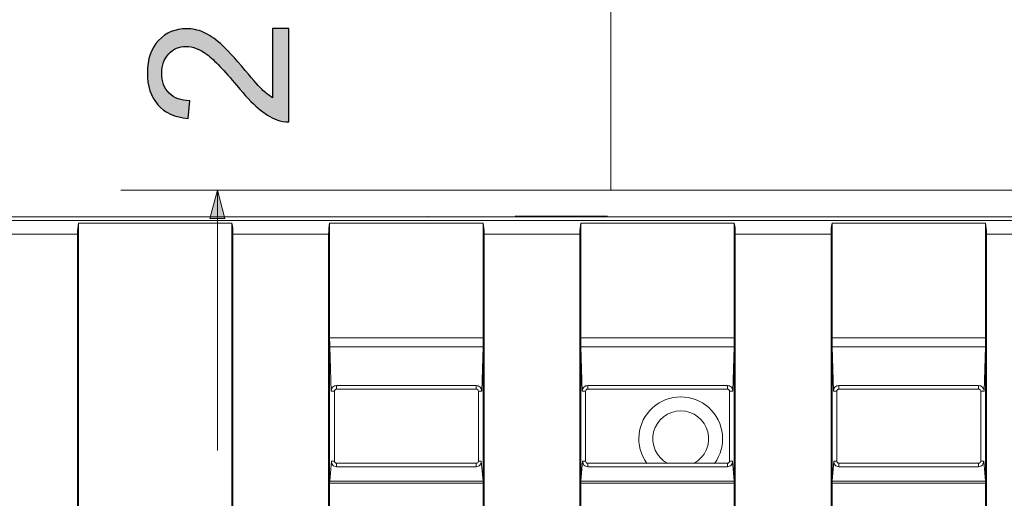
# Model space of a CAD drawing. Header units: millimetres. Extents: x -296 to 295, y -209 to 209.
# Tile 64 of 120: x -92 to -56, y 149 to 167. Entities that reach past the tile are written whole.
import ezdxf
from ezdxf.lldxf.tags import DXFTag

# ---------------------------------------------------------------- set-up
doc = ezdxf.new("R2010")
doc.units = ezdxf.units.MM
doc.header["$MEASUREMENT"] = 0
doc.layers.add('layer 1', color=7, linetype='Continuous')
tags = doc.linetypes.add('New Line2', pattern=[1.5, 1, -0.5]).pattern_tags.tags
tags[6:7] = [DXFTag(74, 4), DXFTag(75, 0), DXFTag(340, '0'), DXFTag(46, 1.0), DXFTag(50, 0.0), DXFTag(44, 0.0), DXFTag(45, 0.0)]
tags[4:5] = [DXFTag(74, 4), DXFTag(75, 0), DXFTag(340, '0'), DXFTag(46, 1.0), DXFTag(50, 0.0), DXFTag(44, 0.0), DXFTag(45, 0.0)]

msp = doc.modelspace()

# ---------------------------------------------------------------- hatches: boundary and pattern name
at = {"layer": 'layer 1'}
h = msp.add_hatch(color=250, dxfattribs=at)
edge = h.paths.add_edge_path()
edge.add_spline(control_points=[(-82.6305, 166.2333), (-82.6305, 166.2333), (-82.0378, 166.2333), (-82.0378, 166.2333), (-82.0378, 166.2333), (-82.0378, 162.8889), (-82.0378, 162.8889), (-82.1871, 162.8842), (-82.3306, 162.9089), (-82.4694, 162.9618), (-82.6963, 163.0477), (-82.9209, 163.1852), (-83.1408, 163.3746), (-83.3607, 163.5639), (-83.6147, 163.8344), (-83.9028, 164.186), (-84.3532, 164.7328), (-84.7095, 165.1044), (-84.9729, 165.2984), (-85.2363, 165.4936), (-85.4856, 165.5912), (-85.7208, 165.5912), (-85.9666, 165.5912), (-86.1736, 165.503), (-86.3429, 165.3266), (-86.5111, 165.1502), (-86.5957, 164.9197), (-86.5957, 164.6363), (-86.5957, 164.3365), (-86.5063, 164.0966), (-86.3276, 163.9167), (-86.15, 163.7368), (-85.9031, 163.6462), (-85.5868, 163.6439), (-85.5868, 163.6439), (-85.6503, 163.0089), (-85.6503, 163.0089), (-86.1253, 163.0524), (-86.4875, 163.217), (-86.7368, 163.5016), (-86.9861, 163.7873), (-87.1108, 164.1695), (-87.1108, 164.6505), (-87.1108, 165.1349), (-86.9767, 165.5195), (-86.7074, 165.8017), (-86.4381, 166.0851), (-86.1042, 166.2262), (-85.7067, 166.2262), (-85.5045, 166.2262), (-85.3057, 166.1851), (-85.1105, 166.1016), (-84.9141, 166.0192), (-84.7083, 165.8817), (-84.492, 165.69), (-84.2768, 165.4971), (-83.9793, 165.1785), (-83.603, 164.734), (-83.2902, 164.3612), (-83.0785, 164.1213), (-82.9668, 164.0155), (-82.8551, 163.9096), (-82.7434, 163.8226), (-82.6305, 163.7532), (-82.6305, 163.7532), (-82.6305, 166.2333), (-82.6305, 166.2333)], knot_values=[0, 0, 0, 0, 0.0454545, 0.0454545, 0.0454545, 0.0909091, 0.0909091, 0.0909091, 0.1363636, 0.1363636, 0.1363636, 0.1818182, 0.1818182, 0.1818182, 0.2272727, 0.2272727, 0.2272727, 0.2727273, 0.2727273, 0.2727273, 0.3181818, 0.3181818, 0.3181818, 0.3636364, 0.3636364, 0.3636364, 0.4090909, 0.4090909, 0.4090909, 0.4545455, 0.4545455, 0.4545455, 0.5, 0.5, 0.5, 0.5454545, 0.5454545, 0.5454545, 0.5909091, 0.5909091, 0.5909091, 0.6363636, 0.6363636, 0.6363636, 0.6818182, 0.6818182, 0.6818182, 0.7272727, 0.7272727, 0.7272727, 0.7727273, 0.7727273, 0.7727273, 0.8181818, 0.8181818, 0.8181818, 0.8636364, 0.8636364, 0.8636364, 0.9090909, 0.9090909, 0.9090909, 0.9545455, 0.9545455, 0.9545455, 1, 1, 1, 1], degree=3, periodic=1)
h = msp.add_hatch(color=250, dxfattribs=at)
edge = h.paths.add_edge_path()
edge.add_spline(control_points=[(-84.3304, 159.4302), (-84.3304, 159.4302), (-84.6027, 160.4462), (-84.6027, 160.4462), (-84.6027, 160.4462), (-84.8749, 159.4302), (-84.8749, 159.4302), (-84.8749, 159.4302), (-84.3304, 159.4302), (-84.3304, 159.4302)], knot_values=[0, 0, 0, 0, 0.3333333, 0.3333333, 0.3333333, 0.6666667, 0.6666667, 0.6666667, 1, 1, 1, 1], degree=3, periodic=1)

# ---------------------------------------------------------------- linework, layer by layer
at = {"layer": 'layer 1', "color": 1, "lineweight": 0}
msp.add_open_spline([(295.3283, 209.2747), (295.3283, 209.2747), (295.3283, -208.9236), (295.3283, -208.9236), (295.3283, -208.9236), (-296.1944, -208.9236), (-296.1944, -208.9236), (-296.1944, -208.9236), (-296.1944, 209.2747), (-296.1944, 209.2747), (-296.1944, 209.2747), (295.3283, 209.2747), (295.3283, 209.2747)], degree=3, knots=[0, 0, 0, 0, 0.25, 0.25, 0.25, 0.5, 0.5, 0.5, 0.75, 0.75, 0.75, 1, 1, 1, 1], dxfattribs=at)
at = {"layer": 'layer 1', "color": 5, "lineweight": 0}
msp.add_open_spline([(-281.2487, 194.7284), (-281.2487, 194.7284), (-281.2487, -197.0649), (-281.2487, -197.0649), (-281.2487, -197.0649), (283.3586, -197.0649), (283.3586, -197.0649)], degree=3, knots=[0, 0, 0, 0, 0.5, 0.5, 0.5, 1, 1, 1, 1], dxfattribs=at)
at = {"layer": 'layer 1', "color": 250, "linetype": 'New Line2', "lineweight": 18}
msp.add_open_spline([(-29.3205, 160.4462), (-29.3205, 160.4462), (-70.4979, 160.4462), (-70.4979, 160.4462), (-70.4979, 160.4462), (-70.4979, 185.4462), (-70.4979, 185.4462), (-70.4979, 185.4462), (-29.3205, 185.4462), (-29.3205, 185.4462), (-29.3205, 185.4462), (-29.3205, 160.4462), (-29.3205, 160.4462)], degree=3, knots=[0, 0, 0, 0, 0.25, 0.25, 0.25, 0.5, 0.5, 0.5, 0.75, 0.75, 0.75, 1, 1, 1, 1], dxfattribs=at)
at = {"layer": 'layer 1', "color": 250}
msp.add_open_spline([(-82.6305, 166.2333), (-82.6305, 166.2333), (-82.0378, 166.2333), (-82.0378, 166.2333), (-82.0378, 166.2333), (-82.0378, 162.8889), (-82.0378, 162.8889), (-82.1871, 162.8842), (-82.3306, 162.9089), (-82.4694, 162.9618), (-82.6963, 163.0477), (-82.9209, 163.1852), (-83.1408, 163.3746), (-83.3607, 163.5639), (-83.6147, 163.8344), (-83.9028, 164.186), (-84.3532, 164.7328), (-84.7095, 165.1044), (-84.9729, 165.2984), (-85.2363, 165.4936), (-85.4856, 165.5912), (-85.7208, 165.5912), (-85.9666, 165.5912), (-86.1736, 165.503), (-86.3429, 165.3266), (-86.5111, 165.1502), (-86.5957, 164.9197), (-86.5957, 164.6363), (-86.5957, 164.3365), (-86.5063, 164.0966), (-86.3276, 163.9167), (-86.15, 163.7368), (-85.9031, 163.6462), (-85.5868, 163.6439), (-85.5868, 163.6439), (-85.6503, 163.0089), (-85.6503, 163.0089), (-86.1253, 163.0524), (-86.4875, 163.217), (-86.7368, 163.5016), (-86.9861, 163.7873), (-87.1108, 164.1695), (-87.1108, 164.6505), (-87.1108, 165.1349), (-86.9767, 165.5195), (-86.7074, 165.8017), (-86.4381, 166.0851), (-86.1042, 166.2262), (-85.7067, 166.2262), (-85.5045, 166.2262), (-85.3057, 166.1851), (-85.1105, 166.1016), (-84.9141, 166.0192), (-84.7083, 165.8817), (-84.492, 165.69), (-84.2768, 165.4971), (-83.9793, 165.1785), (-83.603, 164.734), (-83.2902, 164.3612), (-83.0785, 164.1213), (-82.9668, 164.0155), (-82.8551, 163.9096), (-82.7434, 163.8226), (-82.6305, 163.7532), (-82.6305, 163.7532), (-82.6305, 166.2333), (-82.6305, 166.2333)], degree=3, knots=[0, 0, 0, 0, 0.0454545, 0.0454545, 0.0454545, 0.0909091, 0.0909091, 0.0909091, 0.1363636, 0.1363636, 0.1363636, 0.1818182, 0.1818182, 0.1818182, 0.2272727, 0.2272727, 0.2272727, 0.2727273, 0.2727273, 0.2727273, 0.3181818, 0.3181818, 0.3181818, 0.3636364, 0.3636364, 0.3636364, 0.4090909, 0.4090909, 0.4090909, 0.4545455, 0.4545455, 0.4545455, 0.5, 0.5, 0.5, 0.5454545, 0.5454545, 0.5454545, 0.5909091, 0.5909091, 0.5909091, 0.6363636, 0.6363636, 0.6363636, 0.6818182, 0.6818182, 0.6818182, 0.7272727, 0.7272727, 0.7272727, 0.7727273, 0.7727273, 0.7727273, 0.8181818, 0.8181818, 0.8181818, 0.8636364, 0.8636364, 0.8636364, 0.9090909, 0.9090909, 0.9090909, 0.9545455, 0.9545455, 0.9545455, 1, 1, 1, 1], dxfattribs=at)
at = {"layer": 'layer 1', "color": 250, "lineweight": 9}
for points in [[(-70.4979, 160.4462), (-70.4979, 160.4462), (-88.0597, 160.4462), (-88.0597, 160.4462)], [(-84.6027, 151.1135), (-84.6027, 151.1135), (-84.6027, 160.4462), (-84.6027, 160.4462)]]:
    msp.add_open_spline(points, degree=3, dxfattribs=at)
msp.add_open_spline([(-84.3304, 159.4302), (-84.3304, 159.4302), (-84.6027, 160.4462), (-84.6027, 160.4462), (-84.6027, 160.4462), (-84.8749, 159.4302), (-84.8749, 159.4302), (-84.8749, 159.4302), (-84.3304, 159.4302), (-84.3304, 159.4302)], degree=3, knots=[0, 0, 0, 0, 0.3333333, 0.3333333, 0.3333333, 0.6666667, 0.6666667, 0.6666667, 1, 1, 1, 1], dxfattribs=at)
at = {"layer": 'layer 1', "lineweight": 9}
for points in [[(-160.0787, 159.4892), (-160.0787, 159.4892), (-15.3278, 159.4892), (-15.3278, 159.4892)], [(-77.0523, 159.4949), (-77.0789, 159.4936), (-77.1055, 159.4922), (-77.132, 159.4908)], [(-73.9287, 159.506), (-73.9287, 159.506), (-70.6287, 159.506), (-70.6287, 159.506)], [(-21.2594, 159.3586), (-21.2594, 159.3586), (-155.0787, 159.3586), (-155.0787, 159.3586)], [(-89.5787, 159.2605), (-89.6009, 159.166), (-89.614, 159.0179), (-89.614, 158.8605)], [(-89.5787, 129.9892), (-89.5787, 129.9892), (-89.5787, 159.2605), (-89.5787, 159.2605)], [(-89.5787, 159.2605), (-89.5787, 159.2605), (-84.0787, 159.2605), (-84.0787, 159.2605)], [(-84.0787, 159.2605), (-84.0787, 159.2605), (-84.0787, 129.9892), (-84.0787, 129.9892)], [(-84.0435, 158.8605), (-84.0435, 159.0179), (-84.0565, 159.166), (-84.0787, 159.2605)], [(-80.5787, 159.2605), (-80.6009, 159.166), (-80.614, 159.0179), (-80.614, 158.8605)], [(-80.5787, 129.9892), (-80.5787, 129.9892), (-80.5787, 159.2605), (-80.5787, 159.2605)], [(-80.5787, 159.2605), (-80.5787, 159.2605), (-75.0787, 159.2605), (-75.0787, 159.2605)], [(-75.0787, 129.9892), (-75.0787, 129.9892), (-75.0787, 159.2605), (-75.0787, 159.2605)], [(-75.0435, 158.8605), (-75.0435, 159.0179), (-75.0565, 159.166), (-75.0787, 159.2605)], [(-71.5787, 159.2605), (-71.6009, 159.166), (-71.614, 159.0179), (-71.614, 158.8605)], [(-71.5787, 129.9892), (-71.5787, 129.9892), (-71.5787, 159.2605), (-71.5787, 159.2605)], [(-71.5787, 159.2605), (-71.5787, 159.2605), (-66.0787, 159.2605), (-66.0787, 159.2605)], [(-66.0787, 129.9892), (-66.0787, 129.9892), (-66.0787, 159.2605), (-66.0787, 159.2605)], [(-66.0435, 158.8605), (-66.0435, 159.0179), (-66.0565, 159.166), (-66.0787, 159.2605)], [(-62.5787, 159.2605), (-62.6009, 159.166), (-62.614, 159.0179), (-62.614, 158.8605)], [(-62.5787, 129.9892), (-62.5787, 129.9892), (-62.5787, 159.2605), (-62.5787, 159.2605)], [(-62.5787, 159.2605), (-62.5787, 159.2605), (-57.0787, 159.2605), (-57.0787, 159.2605)], [(-57.0787, 129.9892), (-57.0787, 129.9892), (-57.0787, 159.2605), (-57.0787, 159.2605)], [(-57.0435, 158.8605), (-57.0435, 159.0179), (-57.0565, 159.166), (-57.0787, 159.2605)], [(-93.0435, 158.8605), (-93.0435, 158.8605), (-89.614, 158.8605), (-89.614, 158.8605)], [(-89.614, 158.8605), (-89.614, 158.8605), (-89.614, 129.9892), (-89.614, 129.9892)], [(-84.0435, 158.8605), (-84.0435, 158.8605), (-84.0435, 129.9892), (-84.0435, 129.9892)], [(-84.0435, 158.8605), (-84.0435, 158.8605), (-80.614, 158.8605), (-80.614, 158.8605)], [(-80.614, 158.8605), (-80.614, 158.8605), (-80.614, 129.9892), (-80.614, 129.9892)], [(-75.0435, 158.8605), (-75.0435, 158.8605), (-75.0435, 129.9892), (-75.0435, 129.9892)], [(-75.0435, 158.8605), (-75.0435, 158.8605), (-71.614, 158.8605), (-71.614, 158.8605)], [(-71.614, 158.8605), (-71.614, 158.8605), (-71.614, 129.9892), (-71.614, 129.9892)], [(-66.0435, 158.8605), (-66.0435, 158.8605), (-66.0435, 129.9892), (-66.0435, 129.9892)], [(-66.0435, 158.8605), (-66.0435, 158.8605), (-62.614, 158.8605), (-62.614, 158.8605)], [(-62.614, 158.8605), (-62.614, 158.8605), (-62.614, 129.9892), (-62.614, 129.9892)], [(-57.0435, 158.8605), (-57.0435, 158.8605), (-57.0435, 129.9892), (-57.0435, 129.9892)], [(-57.0435, 158.8605), (-57.0435, 158.8605), (-53.614, 158.8605), (-53.614, 158.8605)], [(-75.0787, 155.1515), (-75.0787, 155.1515), (-80.5787, 155.1515), (-80.5787, 155.1515)], [(-80.5787, 155.1515), (-80.5787, 155.044), (-80.5772, 154.9373), (-80.5742, 154.8353)], [(-75.0832, 154.8353), (-75.0802, 154.9373), (-75.0787, 155.044), (-75.0787, 155.1515)], [(-66.0787, 155.1515), (-66.0787, 155.1515), (-71.5787, 155.1515), (-71.5787, 155.1515)], [(-71.5787, 155.1515), (-71.5787, 155.044), (-71.5772, 154.9373), (-71.5742, 154.8353)], [(-66.0832, 154.8353), (-66.0802, 154.9373), (-66.0787, 155.044), (-66.0787, 155.1515)], [(-57.0787, 155.1515), (-57.0787, 155.1515), (-62.5787, 155.1515), (-62.5787, 155.1515)], [(-62.5787, 155.1515), (-62.5787, 155.044), (-62.5772, 154.9373), (-62.5742, 154.8353)], [(-57.0832, 154.8353), (-57.0802, 154.9373), (-57.0787, 155.044), (-57.0787, 155.1515)], [(-80.5742, 154.8353), (-80.5742, 154.8353), (-80.5277, 153.2392), (-80.5277, 153.2392)], [(-80.5742, 154.8353), (-80.5742, 154.8353), (-75.0832, 154.8353), (-75.0832, 154.8353)], [(-75.1298, 153.2392), (-75.1298, 153.2392), (-75.0832, 154.8353), (-75.0832, 154.8353)], [(-71.5742, 154.8353), (-71.5742, 154.8353), (-71.5277, 153.2392), (-71.5277, 153.2392)], [(-71.5742, 154.8353), (-71.5742, 154.8353), (-66.0832, 154.8353), (-66.0832, 154.8353)], [(-66.1298, 153.2392), (-66.1298, 153.2392), (-66.0832, 154.8353), (-66.0832, 154.8353)], [(-62.5742, 154.8353), (-62.5742, 154.8353), (-62.5277, 153.2392), (-62.5277, 153.2392)], [(-62.5742, 154.8353), (-62.5742, 154.8353), (-57.0832, 154.8353), (-57.0832, 154.8353)], [(-57.1298, 153.2392), (-57.1298, 153.2392), (-57.0832, 154.8353), (-57.0832, 154.8353)], [(-80.5277, 153.2392), (-80.5277, 153.2392), (-80.4091, 153.2392), (-80.4091, 153.2392)], [(-80.4091, 150.7392), (-80.4091, 150.7392), (-80.4091, 153.2392), (-80.4091, 153.2392)], [(-80.3287, 153.3196), (-80.3287, 153.3196), (-80.3287, 153.4442), (-80.3287, 153.4442)], [(-75.3287, 153.4442), (-75.3287, 153.4442), (-80.3287, 153.4442), (-80.3287, 153.4442)], [(-80.3287, 153.3196), (-80.3287, 153.3196), (-75.3287, 153.3188), (-75.3287, 153.3188)], [(-75.3287, 153.4442), (-75.3287, 153.4442), (-75.3287, 153.3188), (-75.3287, 153.3188)], [(-75.2491, 153.2392), (-75.2491, 153.2392), (-75.2491, 150.7392), (-75.2491, 150.7392)], [(-75.2491, 153.2392), (-75.2491, 153.2392), (-75.1298, 153.2392), (-75.1298, 153.2392)], [(-71.5277, 153.2392), (-71.5277, 153.2392), (-71.4077, 153.2392), (-71.4077, 153.2392)], [(-71.4077, 150.7392), (-71.4077, 150.7392), (-71.4077, 153.2392), (-71.4077, 153.2392)], [(-71.3287, 153.3182), (-71.3287, 153.3182), (-71.3287, 153.4442), (-71.3287, 153.4442)], [(-66.3287, 153.4442), (-66.3287, 153.4442), (-71.3287, 153.4442), (-71.3287, 153.4442)], [(-71.3287, 153.3182), (-71.3287, 153.3182), (-66.3287, 153.3175), (-66.3287, 153.3175)], [(-66.3287, 153.4442), (-66.3287, 153.4442), (-66.3287, 153.3175), (-66.3287, 153.3175)], [(-66.2505, 153.2392), (-66.2505, 153.2392), (-66.2505, 150.7392), (-66.2505, 150.7392)], [(-66.2505, 153.2392), (-66.2505, 153.2392), (-66.1298, 153.2392), (-66.1298, 153.2392)], [(-62.5277, 153.2392), (-62.5277, 153.2392), (-62.4063, 153.2392), (-62.4063, 153.2392)], [(-62.4063, 150.7392), (-62.4063, 150.7392), (-62.4063, 153.2392), (-62.4063, 153.2392)], [(-62.3287, 153.3169), (-62.3287, 153.3169), (-62.3287, 153.4442), (-62.3287, 153.4442)], [(-57.3287, 153.4442), (-57.3287, 153.4442), (-62.3287, 153.4442), (-62.3287, 153.4442)], [(-62.3287, 153.3169), (-62.3287, 153.3169), (-57.3287, 153.3161), (-57.3287, 153.3161)], [(-57.3287, 153.4442), (-57.3287, 153.4442), (-57.3287, 153.3161), (-57.3287, 153.3161)], [(-57.2519, 153.2392), (-57.2519, 153.2392), (-57.2519, 150.7392), (-57.2519, 150.7392)], [(-57.2519, 153.2392), (-57.2519, 153.2392), (-57.1298, 153.2392), (-57.1298, 153.2392)], [(-80.5131, 150.7392), (-80.5131, 150.7392), (-80.5762, 150.0185), (-80.5762, 150.0185)], [(-80.4091, 150.7392), (-80.4091, 150.7392), (-80.5131, 150.7392), (-80.5131, 150.7392)], [(-75.3287, 150.6596), (-75.3287, 150.6596), (-80.3287, 150.6589), (-80.3287, 150.6589)], [(-80.3287, 150.5372), (-80.3287, 150.5372), (-80.3287, 150.6589), (-80.3287, 150.6589)], [(-75.3287, 150.6596), (-75.3287, 150.6596), (-75.3287, 150.5372), (-75.3287, 150.5372)], [(-75.1443, 150.7392), (-75.1443, 150.7392), (-75.2491, 150.7392), (-75.2491, 150.7392)], [(-75.0813, 150.0185), (-75.0813, 150.0185), (-75.1443, 150.7392), (-75.1443, 150.7392)], [(-71.5131, 150.7392), (-71.5131, 150.7392), (-71.5762, 150.0185), (-71.5762, 150.0185)], [(-71.4077, 150.7392), (-71.4077, 150.7392), (-71.5131, 150.7392), (-71.5131, 150.7392)], [(-66.3287, 150.661), (-66.3287, 150.661), (-71.3287, 150.6603), (-71.3287, 150.6603)], [(-71.3287, 150.5372), (-71.3287, 150.5372), (-71.3287, 150.6603), (-71.3287, 150.6603)], [(-66.3287, 150.661), (-66.3287, 150.661), (-66.3287, 150.5372), (-66.3287, 150.5372)], [(-66.1443, 150.7392), (-66.1443, 150.7392), (-66.2505, 150.7392), (-66.2505, 150.7392)], [(-66.0813, 150.0185), (-66.0813, 150.0185), (-66.1443, 150.7392), (-66.1443, 150.7392)], [(-62.5131, 150.7392), (-62.5131, 150.7392), (-62.5762, 150.0185), (-62.5762, 150.0185)], [(-62.4063, 150.7392), (-62.4063, 150.7392), (-62.5131, 150.7392), (-62.5131, 150.7392)], [(-57.3287, 150.6624), (-57.3287, 150.6624), (-62.3287, 150.6616), (-62.3287, 150.6616)], [(-62.3287, 150.5372), (-62.3287, 150.5372), (-62.3287, 150.6616), (-62.3287, 150.6616)], [(-57.3287, 150.6624), (-57.3287, 150.6624), (-57.3287, 150.5372), (-57.3287, 150.5372)], [(-57.1443, 150.7392), (-57.1443, 150.7392), (-57.2519, 150.7392), (-57.2519, 150.7392)], [(-57.0813, 150.0185), (-57.0813, 150.0185), (-57.1443, 150.7392), (-57.1443, 150.7392)], [(-80.3287, 150.5372), (-80.3287, 150.5372), (-75.3287, 150.5372), (-75.3287, 150.5372)], [(-71.3287, 150.5372), (-71.3287, 150.5372), (-66.3287, 150.5372), (-66.3287, 150.5372)], [(-62.3287, 150.5372), (-62.3287, 150.5372), (-57.3287, 150.5372), (-57.3287, 150.5372)], [(-80.5787, 149.9478), (-80.5787, 149.9478), (-75.0787, 149.9478), (-75.0787, 149.9478)], [(-75.0813, 150.0185), (-75.0813, 150.0185), (-80.5762, 150.0185), (-80.5762, 150.0185)], [(-75.0787, 149.9478), (-75.0787, 149.9743), (-75.0796, 149.9998), (-75.0813, 150.0185)], [(-71.5787, 149.9478), (-71.5787, 149.9478), (-66.0787, 149.9478), (-66.0787, 149.9478)], [(-66.0813, 150.0185), (-66.0813, 150.0185), (-71.5762, 150.0185), (-71.5762, 150.0185)], [(-66.0787, 149.9478), (-66.0787, 149.9743), (-66.0796, 149.9998), (-66.0813, 150.0185)], [(-62.5787, 149.9478), (-62.5787, 149.9478), (-57.0787, 149.9478), (-57.0787, 149.9478)], [(-57.0813, 150.0185), (-57.0813, 150.0185), (-62.5762, 150.0185), (-62.5762, 150.0185)], [(-57.0787, 149.9478), (-57.0787, 149.9743), (-57.0796, 149.9998), (-57.0813, 150.0185)]]:
    msp.add_open_spline(points, degree=3, dxfattribs=at)
for points, knots in [([(-80.3287, 153.4442), (-80.3825, 153.4442), (-80.434, 153.4224), (-80.4715, 153.3838), (-80.509, 153.3452), (-80.5293, 153.293), (-80.5277, 153.2392)], [0, 0, 0, 0, 0.5, 0.5, 0.5, 1, 1, 1, 1]), ([(-80.4091, 153.2392), (-80.4091, 153.2595), (-80.4008, 153.2806), (-80.3861, 153.2956), (-80.3714, 153.3105), (-80.3504, 153.3192), (-80.3302, 153.3192)], [0, 0, 0, 0, 0.5, 0.5, 0.5, 1, 1, 1, 1]), ([(-75.3302, 153.3192), (-75.3096, 153.3192), (-75.2881, 153.3109), (-75.273, 153.296), (-75.2579, 153.2812), (-75.2491, 153.2598), (-75.2491, 153.2392)], [0, 0, 0, 0, 0.5, 0.5, 0.5, 1, 1, 1, 1]), ([(-75.1298, 153.2392), (-75.1282, 153.293), (-75.1485, 153.3452), (-75.1859, 153.3838), (-75.2234, 153.4224), (-75.2749, 153.4442), (-75.3287, 153.4442)], [0, 0, 0, 0, 0.5, 0.5, 0.5, 1, 1, 1, 1]), ([(-71.3287, 153.4442), (-71.3825, 153.4442), (-71.434, 153.4224), (-71.4715, 153.3838), (-71.509, 153.3452), (-71.5293, 153.293), (-71.5277, 153.2392)], [0, 0, 0, 0, 0.5, 0.5, 0.5, 1, 1, 1, 1]), ([(-71.4077, 153.2392), (-71.4077, 153.2592), (-71.3996, 153.2799), (-71.3851, 153.2946), (-71.3707, 153.3092), (-71.35, 153.3178), (-71.3302, 153.3178)], [0, 0, 0, 0, 0.5, 0.5, 0.5, 1, 1, 1, 1]), ([(-66.7871, 150.655), (-66.334, 151.2758), (-66.4235, 152.1387), (-66.9943, 152.6533), (-67.5652, 153.168), (-68.4327, 153.1679), (-69.0034, 152.653), (-69.5742, 152.1382), (-69.6634, 151.2753), (-69.2101, 150.6546)], [0, 0, 0, 0, 0.3333333, 0.3333333, 0.3333333, 0.6666667, 0.6666667, 0.6666667, 1, 1, 1, 1]), ([(-66.3302, 153.3178), (-66.3099, 153.3178), (-66.2888, 153.3097), (-66.274, 153.2951), (-66.2591, 153.2805), (-66.2505, 153.2594), (-66.2505, 153.2392)], [0, 0, 0, 0, 0.5, 0.5, 0.5, 1, 1, 1, 1]), ([(-66.1298, 153.2392), (-66.1282, 153.293), (-66.1485, 153.3452), (-66.1859, 153.3838), (-66.2234, 153.4224), (-66.2749, 153.4442), (-66.3287, 153.4442)], [0, 0, 0, 0, 0.5, 0.5, 0.5, 1, 1, 1, 1]), ([(-62.3287, 153.4442), (-62.3825, 153.4442), (-62.434, 153.4224), (-62.4715, 153.3838), (-62.509, 153.3452), (-62.5293, 153.293), (-62.5277, 153.2392)], [0, 0, 0, 0, 0.5, 0.5, 0.5, 1, 1, 1, 1]), ([(-62.4063, 153.2392), (-62.4063, 153.2588), (-62.3983, 153.2792), (-62.3842, 153.2936), (-62.37, 153.308), (-62.3497, 153.3165), (-62.3302, 153.3165)], [0, 0, 0, 0, 0.5, 0.5, 0.5, 1, 1, 1, 1]), ([(-57.3302, 153.3165), (-57.3103, 153.3165), (-57.2895, 153.3085), (-57.2749, 153.2941), (-57.2603, 153.2798), (-57.2519, 153.2591), (-57.2519, 153.2392)], [0, 0, 0, 0, 0.5, 0.5, 0.5, 1, 1, 1, 1]), ([(-57.1298, 153.2392), (-57.1282, 153.293), (-57.1485, 153.3452), (-57.1859, 153.3838), (-57.2234, 153.4224), (-57.2749, 153.4442), (-57.3287, 153.4442)], [0, 0, 0, 0, 0.5, 0.5, 0.5, 1, 1, 1, 1]), ([(-67.5269, 150.6576), (-67.1225, 150.874), (-66.9172, 151.3377), (-67.0288, 151.7826), (-67.1404, 152.2274), (-67.5403, 152.5393), (-67.9989, 152.5392), (-68.4575, 152.5392), (-68.8573, 152.2271), (-68.9688, 151.7822), (-69.0802, 151.3373), (-68.8747, 150.8737), (-68.4703, 150.6574)], [0, 0, 0, 0, 0.25, 0.25, 0.25, 0.5, 0.5, 0.5, 0.75, 0.75, 0.75, 1, 1, 1, 1]), ([(-80.5131, 150.7392), (-80.5177, 150.6873), (-80.5003, 150.6359), (-80.4652, 150.5975), (-80.4302, 150.5591), (-80.3806, 150.5372), (-80.3287, 150.5372)], [0, 0, 0, 0, 0.5, 0.5, 0.5, 1, 1, 1, 1]), ([(-80.3302, 150.6593), (-80.3504, 150.6593), (-80.3715, 150.668), (-80.3861, 150.6829), (-80.4008, 150.6979), (-80.4091, 150.719), (-80.4091, 150.7392)], [0, 0, 0, 0, 0.5, 0.5, 0.5, 1, 1, 1, 1]), ([(-75.2491, 150.7392), (-75.2491, 150.7187), (-75.2579, 150.6973), (-75.273, 150.6824), (-75.2881, 150.6676), (-75.3096, 150.6593), (-75.3302, 150.6593)], [0, 0, 0, 0, 0.5, 0.5, 0.5, 1, 1, 1, 1]), ([(-75.3287, 150.5372), (-75.2768, 150.5372), (-75.2273, 150.5591), (-75.1922, 150.5975), (-75.1572, 150.6359), (-75.1398, 150.6873), (-75.1443, 150.7392)], [0, 0, 0, 0, 0.5, 0.5, 0.5, 1, 1, 1, 1]), ([(-71.5131, 150.7392), (-71.5177, 150.6873), (-71.5003, 150.6359), (-71.4652, 150.5975), (-71.4302, 150.5591), (-71.3806, 150.5372), (-71.3287, 150.5372)], [0, 0, 0, 0, 0.5, 0.5, 0.5, 1, 1, 1, 1]), ([(-71.3302, 150.6606), (-71.3501, 150.6606), (-71.3707, 150.6693), (-71.3851, 150.6839), (-71.3996, 150.6986), (-71.4077, 150.7193), (-71.4077, 150.7392)], [0, 0, 0, 0, 0.5, 0.5, 0.5, 1, 1, 1, 1]), ([(-66.2505, 150.7392), (-66.2505, 150.7191), (-66.2591, 150.698), (-66.274, 150.6834), (-66.2888, 150.6688), (-66.3099, 150.6606), (-66.3302, 150.6606)], [0, 0, 0, 0, 0.5, 0.5, 0.5, 1, 1, 1, 1]), ([(-66.3287, 150.5372), (-66.2768, 150.5372), (-66.2273, 150.5591), (-66.1922, 150.5975), (-66.1572, 150.6359), (-66.1398, 150.6873), (-66.1443, 150.7392)], [0, 0, 0, 0, 0.5, 0.5, 0.5, 1, 1, 1, 1]), ([(-62.5131, 150.7392), (-62.5177, 150.6873), (-62.5003, 150.6359), (-62.4652, 150.5975), (-62.4302, 150.5591), (-62.3806, 150.5372), (-62.3287, 150.5372)], [0, 0, 0, 0, 0.5, 0.5, 0.5, 1, 1, 1, 1]), ([(-62.3302, 150.662), (-62.3497, 150.662), (-62.37, 150.6705), (-62.3842, 150.6849), (-62.3983, 150.6993), (-62.4063, 150.7197), (-62.4063, 150.7392)], [0, 0, 0, 0, 0.5, 0.5, 0.5, 1, 1, 1, 1]), ([(-57.2519, 150.7392), (-57.2519, 150.7194), (-57.2603, 150.6987), (-57.2749, 150.6844), (-57.2895, 150.67), (-57.3103, 150.662), (-57.3302, 150.662)], [0, 0, 0, 0, 0.5, 0.5, 0.5, 1, 1, 1, 1]), ([(-57.3287, 150.5372), (-57.2768, 150.5372), (-57.2273, 150.5591), (-57.1922, 150.5975), (-57.1572, 150.6359), (-57.1398, 150.6873), (-57.1443, 150.7392)], [0, 0, 0, 0, 0.5, 0.5, 0.5, 1, 1, 1, 1]), ([(-80.5766, 150.0137), (-80.577, 150.0089), (-80.5773, 150.004), (-80.5775, 149.9992), (-80.5783, 149.9821), (-80.5787, 149.965), (-80.5787, 149.9478)], [0, 0, 0, 0, 0.5, 0.5, 0.5, 1, 1, 1, 1]), ([(-71.5766, 150.0137), (-71.577, 150.0089), (-71.5773, 150.004), (-71.5775, 149.9992), (-71.5783, 149.9821), (-71.5787, 149.965), (-71.5787, 149.9478)], [0, 0, 0, 0, 0.5, 0.5, 0.5, 1, 1, 1, 1]), ([(-62.5766, 150.0137), (-62.577, 150.0089), (-62.5773, 150.004), (-62.5775, 149.9992), (-62.5783, 149.9821), (-62.5787, 149.965), (-62.5787, 149.9478)], [0, 0, 0, 0, 0.5, 0.5, 0.5, 1, 1, 1, 1])]:
    msp.add_open_spline(points, degree=3, knots=knots, dxfattribs=at)

doc.saveas('drawing.dxf')
